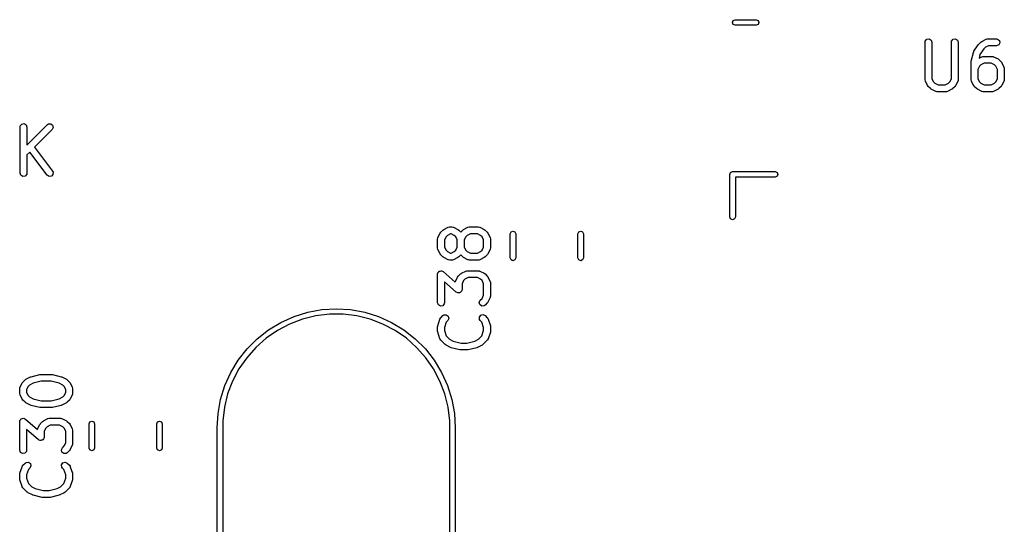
# Model space of a CAD drawing. Extents: x 44 to 148, y -85 to -25.
# Tile 7 of 58: x 74 to 96, y -72 to -61. Entities that reach past the tile are written whole.
import ezdxf

# ---------------------------------------------------------------- set-up
doc = ezdxf.new("R2010")
doc.units = 0
doc.layers.add('BLACK', color=7, linetype='CONTINUOUS')

msp = doc.modelspace()

# ---------------------------------------------------------------- linework, layer by layer
at = {"layer": 'BLACK', "linetype": 'CONTINUOUS'}
for p, q in [((89.882936, -61.124151), (89.90051, -61.081725)), ((89.90051, -61.166577), (89.882936, -61.124151)), ((89.90051, -61.081725), (89.942936, -61.064151)), ((89.942936, -61.064151), (90.397064, -61.064151)), ((90.397064, -61.064151), (90.43949, -61.081725)), ((90.43949, -61.081725), (90.457064, -61.124151)), ((90.457064, -61.124151), (90.43949, -61.166577)), ((89.942936, -61.184151), (89.90051, -61.166577)), ((90.397064, -61.184151), (89.942936, -61.184151)), ((90.43949, -61.166577), (90.397064, -61.184151)), ((94.063095, -61.554819), (94.067618, -61.529167)), ((94.063095, -62.364342), (94.063095, -61.554819)), ((94.067618, -61.529167), (94.100595, -61.489867)), ((94.100595, -61.489867), (94.151119, -61.480958)), ((94.151119, -61.480958), (94.195548, -61.50661)), ((94.195548, -61.50661), (94.213095, -61.554819)), ((94.213095, -61.554819), (94.213095, -62.346637)), ((94.634523, -61.554819), (94.639046, -61.529167)), ((94.634523, -62.346637), (94.634523, -61.554819)), ((94.639046, -61.529167), (94.672023, -61.489867)), ((94.672023, -61.489867), (94.722547, -61.480958)), ((94.722547, -61.480958), (94.766976, -61.50661)), ((94.766976, -61.50661), (94.784523, -61.554819)), ((94.784523, -61.554819), (94.784523, -62.364342)), ((95.227919, -61.597024), (95.275538, -61.549405)), ((95.275538, -61.549405), (95.293904, -61.536545)), ((95.293904, -61.536545), (95.29503, -61.535356)), ((95.29503, -61.535356), (95.390268, -61.487737)), ((95.390268, -61.487737), (95.415234, -61.480311)), ((95.415234, -61.480311), (95.419595, -61.481352)), ((95.419595, -61.481352), (95.423809, -61.479819)), ((95.423809, -61.479819), (95.614285, -61.479819)), ((95.614285, -61.479819), (95.639937, -61.484342)), ((95.639937, -61.484342), (95.679237, -61.517319)), ((95.679237, -61.517319), (95.688146, -61.567843)), ((95.065334, -61.9652), (95.112953, -61.774724)), ((95.112953, -61.774724), (95.123207, -61.751732)), ((95.123207, -61.751732), (95.12331, -61.751311)), ((95.12331, -61.751311), (95.218548, -61.608454)), ((95.218548, -61.608454), (95.226442, -61.600189)), ((95.226442, -61.600189), (95.227919, -61.597024)), ((95.339236, -61.697838), (95.255324, -61.823707)), ((95.372998, -61.664077), (95.339236, -61.697838)), ((95.441514, -61.629819), (95.372998, -61.664077)), ((95.614285, -61.629819), (95.441514, -61.629819)), ((95.662494, -61.612272), (95.614285, -61.629819)), ((95.688146, -61.567843), (95.662494, -61.612272)), ((95.063095, -61.98339), (95.065694, -61.968648)), ((95.063095, -62.364342), (95.063095, -61.98339)), ((95.065694, -61.968648), (95.065334, -61.9652)), ((95.255324, -61.823707), (95.2368, -61.897804)), ((95.2368, -61.897804), (95.29503, -61.868689)), ((95.29503, -61.868689), (95.319996, -61.861263)), ((95.319996, -61.861263), (95.324357, -61.862304)), ((95.324357, -61.862304), (95.328571, -61.860771)), ((95.328571, -61.860771), (95.519047, -61.860771)), ((95.519047, -61.860771), (95.544699, -61.865294)), ((95.544699, -61.865294), (95.548134, -61.868176)), ((95.548134, -61.868176), (95.552588, -61.868689)), ((95.552588, -61.868689), (95.647826, -61.916308)), ((95.647826, -61.916308), (95.665836, -61.929666)), ((95.665836, -61.929666), (95.667318, -61.930357)), ((95.667318, -61.930357), (95.714937, -61.977976)), ((95.714937, -61.977976), (95.727796, -61.996342)), ((95.247353, -62.075436), (95.213095, -62.143952)), ((95.213095, -62.143952), (95.213095, -62.346637)), ((95.27776, -62.045029), (95.247353, -62.075436)), ((95.346276, -62.010771), (95.27776, -62.045029)), ((95.501342, -62.010771), (95.346276, -62.010771)), ((95.569858, -62.045029), (95.501342, -62.010771)), ((95.600265, -62.075436), (95.569858, -62.045029)), ((95.634523, -62.143952), (95.600265, -62.075436)), ((95.634523, -62.346637), (95.634523, -62.143952)), ((95.727796, -61.996342), (95.728986, -61.997468)), ((95.728986, -61.997468), (95.776605, -62.092706)), ((95.776605, -62.092706), (95.784031, -62.117672)), ((95.784031, -62.117672), (95.782989, -62.122033)), ((95.782989, -62.122033), (95.784523, -62.126247)), ((95.784523, -62.126247), (95.784523, -62.364342)), ((94.064628, -62.368555), (94.063095, -62.364342)), ((94.063587, -62.372916), (94.064628, -62.368555)), ((94.071013, -62.397883), (94.063587, -62.372916)), ((94.118632, -62.493121), (94.071013, -62.397883)), ((94.213095, -62.346637), (94.247353, -62.415153)), ((94.247353, -62.415153), (94.27776, -62.445561)), ((94.569857, -62.445561), (94.600264, -62.415153)), ((94.600264, -62.415153), (94.634523, -62.346637)), ((94.776605, -62.397883), (94.728986, -62.493121)), ((94.777117, -62.393429), (94.776605, -62.397883)), ((94.78, -62.389994), (94.777117, -62.393429)), ((94.784523, -62.364342), (94.78, -62.389994)), ((95.064628, -62.368555), (95.063095, -62.364342)), ((95.063587, -62.372916), (95.064628, -62.368555)), ((95.071013, -62.397883), (95.063587, -62.372916)), ((95.118632, -62.493121), (95.071013, -62.397883)), ((95.213095, -62.346637), (95.247353, -62.415153)), ((95.247353, -62.415153), (95.27776, -62.445561)), ((95.569857, -62.445561), (95.600264, -62.415153)), ((95.600264, -62.415153), (95.634523, -62.346637)), ((95.776605, -62.397883), (95.728986, -62.493121)), ((95.777117, -62.393429), (95.776605, -62.397883)), ((95.78, -62.389994), (95.777117, -62.393429)), ((95.784523, -62.364342), (95.78, -62.389994)), ((94.11982, -62.494246), (94.118632, -62.493121)), ((94.13268, -62.512612), (94.11982, -62.494246)), ((94.180299, -62.560232), (94.13268, -62.512612)), ((94.18178, -62.560922), (94.180299, -62.560232)), ((94.199792, -62.574282), (94.18178, -62.560922)), ((94.29503, -62.621901), (94.199792, -62.574282)), ((94.27776, -62.445561), (94.346276, -62.479819)), ((94.299483, -62.622413), (94.29503, -62.621901)), ((94.302919, -62.625296), (94.299483, -62.622413)), ((94.328571, -62.629819), (94.302919, -62.625296)), ((94.519047, -62.629819), (94.328571, -62.629819)), ((94.346276, -62.479819), (94.501342, -62.479819)), ((94.501342, -62.479819), (94.569857, -62.445561)), ((94.52326, -62.628285), (94.519047, -62.629819)), ((94.527621, -62.629327), (94.52326, -62.628285)), ((94.552588, -62.621901), (94.527621, -62.629327)), ((94.647826, -62.574282), (94.552588, -62.621901)), ((94.64895, -62.573094), (94.647826, -62.574282)), ((94.667319, -62.560232), (94.64895, -62.573094)), ((94.714937, -62.512613), (94.667319, -62.560232)), ((94.715627, -62.511131), (94.714937, -62.512613)), ((94.728986, -62.493121), (94.715627, -62.511131)), ((95.11982, -62.494246), (95.118632, -62.493121)), ((95.13268, -62.512612), (95.11982, -62.494246)), ((95.180299, -62.560232), (95.13268, -62.512612)), ((95.18178, -62.560922), (95.180299, -62.560232)), ((95.199792, -62.574282), (95.18178, -62.560922)), ((95.29503, -62.621901), (95.199792, -62.574282)), ((95.27776, -62.445561), (95.346276, -62.479819)), ((95.299483, -62.622413), (95.29503, -62.621901)), ((95.302919, -62.625296), (95.299483, -62.622413)), ((95.328571, -62.629819), (95.302919, -62.625296)), ((95.519047, -62.629819), (95.328571, -62.629819)), ((95.346276, -62.479819), (95.501342, -62.479819)), ((95.501342, -62.479819), (95.569857, -62.445561)), ((95.52326, -62.628285), (95.519047, -62.629819)), ((95.527621, -62.629327), (95.52326, -62.628285)), ((95.552588, -62.621901), (95.527621, -62.629327)), ((95.647826, -62.574282), (95.552588, -62.621901)), ((95.64895, -62.573094), (95.647826, -62.574282)), ((95.667319, -62.560232), (95.64895, -62.573094)), ((95.714937, -62.512613), (95.667319, -62.560232)), ((95.715627, -62.511131), (95.714937, -62.512613)), ((95.728986, -62.493121), (95.715627, -62.511131)), ((74.415295, -63.395819), (74.419818, -63.370167)), ((74.415295, -64.395819), (74.415295, -63.395819)), ((74.419818, -63.370167), (74.452795, -63.330867)), ((74.452795, -63.330867), (74.503319, -63.321958)), ((74.503319, -63.321958), (74.547748, -63.34761)), ((74.547748, -63.34761), (74.565295, -63.395819)), ((74.565295, -63.786181), (75.00869, -63.342786)), ((74.565295, -63.395819), (74.565295, -63.786181)), ((75.114756, -63.448852), (74.73218, -63.831427)), ((75.00869, -63.342786), (75.030027, -63.327846)), ((75.030027, -63.327846), (75.081134, -63.323375)), ((75.081134, -63.323375), (75.12316, -63.352801)), ((75.136437, -63.402356), (75.114756, -63.448852)), ((75.12316, -63.352801), (75.136437, -63.402356)), ((74.73218, -63.831427), (75.121723, -64.350819)), ((74.625037, -63.93857), (74.565295, -63.998313)), ((74.565295, -63.998313), (74.565295, -64.395819)), ((75.001723, -64.440819), (74.625037, -63.93857)), ((74.432842, -64.444028), (74.415295, -64.395819)), ((74.477271, -64.46968), (74.432842, -64.444028)), ((74.527795, -64.460771), (74.477271, -64.46968)), ((74.560772, -64.421471), (74.527795, -64.460771)), ((74.565295, -64.395819), (74.560772, -64.421471)), ((75.044686, -64.468858), (75.001723, -64.440819)), ((75.09562, -64.462722), (75.044686, -64.468858)), ((75.130694, -64.425281), (75.09562, -64.462722)), ((75.121723, -64.350819), (75.133496, -64.374055)), ((75.133496, -64.374055), (75.130694, -64.425281)), ((89.826, -64.423151), (89.843574, -64.380725)), ((89.826, -65.348151), (89.826, -64.423151)), ((89.843574, -64.380725), (89.886, -64.363151)), ((89.886, -64.363151), (90.811, -64.363151)), ((90.811, -64.483151), (89.946, -64.483151)), ((89.946, -64.483151), (89.946, -65.348151)), ((90.811, -64.363151), (90.853426, -64.380725)), ((90.853426, -64.465577), (90.811, -64.483151)), ((90.853426, -64.380725), (90.871, -64.423151)), ((90.871, -64.423151), (90.853426, -64.465577)), ((89.843574, -65.390577), (89.826, -65.348151)), ((89.886, -65.408151), (89.843574, -65.390577)), ((89.928426, -65.390577), (89.886, -65.408151)), ((89.946, -65.348151), (89.928426, -65.390577)), ((83.597024, -65.632681), (83.61539, -65.619821)), ((83.61539, -65.619821), (83.616516, -65.618632)), ((83.616516, -65.618632), (83.711754, -65.571013)), ((83.711754, -65.571013), (83.73672, -65.563587)), ((83.73672, -65.563587), (83.741081, -65.564628)), ((83.741081, -65.564628), (83.745295, -65.563095)), ((83.745295, -65.563095), (83.792914, -65.563095)), ((83.792914, -65.563095), (83.818566, -65.567618)), ((83.818566, -65.567618), (83.822001, -65.5705)), ((83.822001, -65.5705), (83.826455, -65.571013)), ((83.826455, -65.571013), (83.921693, -65.618632)), ((83.921693, -65.618632), (83.939703, -65.63199)), ((84.025595, -65.632681), (84.043961, -65.619821)), ((84.043961, -65.619821), (84.045087, -65.618632)), ((84.045087, -65.618632), (84.140325, -65.571013)), ((84.140325, -65.571013), (84.165291, -65.563587)), ((84.165291, -65.563587), (84.169652, -65.564628)), ((84.169652, -65.564628), (84.173866, -65.563095)), ((84.173866, -65.563095), (84.364342, -65.563095)), ((84.364342, -65.563095), (84.389994, -65.567618)), ((84.389994, -65.567618), (84.393429, -65.5705)), ((84.393429, -65.5705), (84.397883, -65.571013)), ((84.397883, -65.571013), (84.493121, -65.618632)), ((84.493121, -65.618632), (84.511129, -65.631988)), ((83.479819, -65.828571), (83.484342, -65.802919)), ((83.479819, -66.019047), (83.479819, -65.828571)), ((83.484342, -65.802919), (83.487224, -65.799483)), ((83.487224, -65.799483), (83.487737, -65.79503)), ((83.487737, -65.79503), (83.535356, -65.699792)), ((83.535356, -65.699792), (83.548714, -65.681781)), ((83.548714, -65.681781), (83.549405, -65.6803)), ((83.549405, -65.6803), (83.597024, -65.632681)), ((83.664077, -65.77776), (83.629819, -65.846276)), ((83.694484, -65.747353), (83.664077, -65.77776)), ((83.763, -65.713095), (83.694484, -65.747353)), ((83.775209, -65.713095), (83.763, -65.713095)), ((83.843725, -65.747353), (83.775209, -65.713095)), ((83.874132, -65.77776), (83.843725, -65.747353)), ((83.90839, -65.846276), (83.874132, -65.77776)), ((83.939703, -65.63199), (83.941185, -65.632681)), ((83.941185, -65.632681), (83.98339, -65.674886)), ((83.98339, -65.674886), (84.025595, -65.632681)), ((84.092648, -65.77776), (84.05839, -65.846276)), ((84.123055, -65.747353), (84.092648, -65.77776)), ((84.191571, -65.713095), (84.123055, -65.747353)), ((84.346637, -65.713095), (84.191571, -65.713095)), ((84.415153, -65.747353), (84.346637, -65.713095)), ((84.445561, -65.77776), (84.415153, -65.747353)), ((84.479819, -65.846276), (84.445561, -65.77776)), ((84.511129, -65.631988), (84.512612, -65.63268)), ((84.512612, -65.63268), (84.560232, -65.680299)), ((84.560232, -65.680299), (84.573094, -65.698667)), ((84.573094, -65.698667), (84.574282, -65.699792)), ((84.574282, -65.699792), (84.621901, -65.79503)), ((84.621901, -65.79503), (84.629327, -65.819996)), ((84.629327, -65.819996), (84.628285, -65.824357)), ((84.628285, -65.824357), (84.629819, -65.828571)), ((84.629819, -65.828571), (84.629819, -66.019047)), ((85.057, -65.715899), (85.074574, -65.673473)), ((85.057, -66.238403), (85.057, -65.715899)), ((85.074574, -65.673473), (85.117, -65.655899)), ((85.117, -65.655899), (85.159426, -65.673473)), ((85.159426, -65.673473), (85.177, -65.715899)), ((85.177, -65.715899), (85.177, -66.238403)), ((86.527, -65.715899), (86.544574, -65.673473)), ((86.527, -66.238403), (86.527, -65.715899)), ((86.544574, -65.673473), (86.587, -65.655899)), ((86.587, -65.655899), (86.629426, -65.673473)), ((86.629426, -65.673473), (86.647, -65.715899)), ((86.647, -65.715899), (86.647, -66.238403)), ((83.481352, -66.02326), (83.479819, -66.019047)), ((83.480311, -66.027621), (83.481352, -66.02326)), ((83.487737, -66.052588), (83.480311, -66.027621)), ((83.535356, -66.147826), (83.487737, -66.052588)), ((83.629819, -65.846276), (83.629819, -66.001342)), ((83.629819, -66.001342), (83.664077, -66.069858)), ((83.874132, -66.069858), (83.90839, -66.001342)), ((83.90839, -66.001342), (83.90839, -65.846276)), ((84.05839, -65.846276), (84.05839, -66.001342)), ((84.05839, -66.001342), (84.092648, -66.069858)), ((84.445561, -66.069857), (84.479819, -66.001342)), ((84.479819, -66.001342), (84.479819, -65.846276)), ((84.621901, -66.052588), (84.574282, -66.147826)), ((84.622413, -66.048134), (84.621901, -66.052588)), ((84.625296, -66.044699), (84.622413, -66.048134)), ((84.629819, -66.019047), (84.625296, -66.044699)), ((83.536545, -66.148951), (83.535356, -66.147826)), ((83.549405, -66.167318), (83.536545, -66.148951)), ((83.597024, -66.214937), (83.549405, -66.167318)), ((83.598505, -66.215628), (83.597024, -66.214937)), ((83.616516, -66.228986), (83.598505, -66.215628)), ((83.711754, -66.276605), (83.616516, -66.228986)), ((83.664077, -66.069858), (83.694484, -66.100265)), ((83.694484, -66.100265), (83.763, -66.134523)), ((83.763, -66.134523), (83.775209, -66.134523)), ((83.775209, -66.134523), (83.843725, -66.100265)), ((83.921693, -66.228986), (83.826455, -66.276605)), ((83.843725, -66.100265), (83.874132, -66.069858)), ((83.922818, -66.227796), (83.921693, -66.228986)), ((83.941185, -66.214937), (83.922818, -66.227796)), ((83.98339, -66.172732), (83.941185, -66.214937)), ((84.025595, -66.214937), (83.98339, -66.172732)), ((84.027076, -66.215628), (84.025595, -66.214937)), ((84.045087, -66.228986), (84.027076, -66.215628)), ((84.140325, -66.276605), (84.045087, -66.228986)), ((84.092648, -66.069858), (84.123055, -66.100265)), ((84.123055, -66.100265), (84.191571, -66.134523)), ((84.191571, -66.134523), (84.346637, -66.134523)), ((84.346637, -66.134523), (84.415153, -66.100264)), ((84.493121, -66.228986), (84.397883, -66.276605)), ((84.415153, -66.100264), (84.445561, -66.069857)), ((84.494246, -66.227797), (84.493121, -66.228986)), ((84.512612, -66.214938), (84.494246, -66.227797)), ((84.560232, -66.167319), (84.512612, -66.214938)), ((84.560922, -66.165837), (84.560232, -66.167319)), ((84.574282, -66.147826), (84.560922, -66.165837)), ((85.074574, -66.280829), (85.057, -66.238403)), ((85.177, -66.238403), (85.159426, -66.280829)), ((86.544574, -66.280829), (86.527, -66.238403)), ((86.647, -66.238403), (86.629426, -66.280829)), ((83.716207, -66.277117), (83.711754, -66.276605)), ((83.719643, -66.28), (83.716207, -66.277117)), ((83.745295, -66.284523), (83.719643, -66.28)), ((83.792914, -66.284523), (83.745295, -66.284523)), ((83.797127, -66.282989), (83.792914, -66.284523)), ((83.801488, -66.284031), (83.797127, -66.282989)), ((83.826455, -66.276605), (83.801488, -66.284031)), ((84.144778, -66.277117), (84.140325, -66.276605)), ((84.148214, -66.28), (84.144778, -66.277117)), ((84.173866, -66.284523), (84.148214, -66.28)), ((84.364342, -66.284523), (84.173866, -66.284523)), ((84.368555, -66.282989), (84.364342, -66.284523)), ((84.372916, -66.284031), (84.368555, -66.282989)), ((84.397883, -66.276605), (84.372916, -66.284031)), ((85.117, -66.298403), (85.074574, -66.280829)), ((85.159426, -66.280829), (85.117, -66.298403)), ((86.587, -66.298403), (86.544574, -66.280829)), ((86.629426, -66.280829), (86.587, -66.298403)), ((83.479819, -66.590476), (83.481777, -66.579367)), ((83.479819, -67.209523), (83.479819, -66.590476)), ((83.481244, -66.575926), (83.482853, -66.573267)), ((83.481777, -66.579367), (83.481244, -66.575926)), ((83.482853, -66.573267), (83.484342, -66.564824)), ((83.484342, -66.564824), (83.497338, -66.549335)), ((83.497338, -66.549335), (83.507809, -66.532037)), ((83.507809, -66.532037), (83.513473, -66.530107)), ((83.513473, -66.530107), (83.517319, -66.525524)), ((83.517319, -66.525524), (83.537231, -66.522012)), ((83.537231, -66.522012), (83.556371, -66.515492)), ((83.556371, -66.515492), (83.561949, -66.517654)), ((83.561949, -66.517654), (83.567843, -66.516615)), ((83.567843, -66.516615), (83.585355, -66.526726)), ((83.585355, -66.526726), (83.604207, -66.534033)), ((83.604207, -66.534033), (83.864196, -66.761523)), ((83.868689, -66.747411), (83.916308, -66.652173)), ((83.916308, -66.652173), (83.929666, -66.634162)), ((83.929666, -66.634162), (83.930357, -66.632681)), ((83.930357, -66.632681), (83.977976, -66.585062)), ((83.977976, -66.585062), (83.996342, -66.572202)), ((83.996342, -66.572202), (83.997468, -66.571013)), ((83.997468, -66.571013), (84.092706, -66.523394)), ((84.143952, -66.665476), (84.075436, -66.699734)), ((84.092706, -66.523394), (84.117672, -66.515968)), ((84.117672, -66.515968), (84.122033, -66.517009)), ((84.122033, -66.517009), (84.126247, -66.515476)), ((84.126247, -66.515476), (84.364342, -66.515476)), ((84.346637, -66.665476), (84.143952, -66.665476)), ((84.415153, -66.699734), (84.346637, -66.665476)), ((84.364342, -66.515476), (84.389994, -66.519999)), ((84.389994, -66.519999), (84.393429, -66.522881)), ((84.393429, -66.522881), (84.397883, -66.523394)), ((84.397883, -66.523394), (84.493121, -66.571013)), ((84.493121, -66.571013), (84.511129, -66.584369)), ((84.511129, -66.584369), (84.512612, -66.585061)), ((84.512612, -66.585061), (84.560232, -66.63268)), ((84.560232, -66.63268), (84.573094, -66.651048)), ((84.573094, -66.651048), (84.574282, -66.652173)), ((84.574282, -66.652173), (84.621901, -66.747411)), ((83.886383, -66.980252), (83.629819, -66.755758)), ((83.629819, -66.755758), (83.629819, -67.209523)), ((83.864196, -66.761523), (83.865294, -66.7553)), ((83.865294, -66.7553), (83.868176, -66.751864)), ((83.868176, -66.751864), (83.868689, -66.747411)), ((84.045029, -66.730141), (84.010771, -66.798657)), ((84.010771, -66.798657), (84.010771, -66.923809)), ((84.075436, -66.699734), (84.045029, -66.730141)), ((84.445561, -66.730141), (84.415153, -66.699734)), ((84.479819, -66.798657), (84.445561, -66.730141)), ((84.479819, -67.048961), (84.479819, -66.798657)), ((84.621901, -66.747411), (84.629327, -66.772377)), ((84.629327, -66.772377), (84.628285, -66.776738)), ((84.628285, -66.776738), (84.629819, -66.780952)), ((84.629819, -66.780952), (84.629819, -67.066666)), ((83.905234, -66.987558), (83.886383, -66.980252)), ((83.922747, -66.99767), (83.905234, -66.987558)), ((83.92864, -66.99663), (83.922747, -66.99767)), ((83.934219, -66.998793), (83.92864, -66.99663)), ((83.953358, -66.992272), (83.934219, -66.998793)), ((83.973271, -66.988761), (83.953358, -66.992272)), ((83.977116, -66.984177), (83.973271, -66.988761)), ((83.982781, -66.982248), (83.977116, -66.984177)), ((83.993251, -66.964949), (83.982781, -66.982248)), ((84.006248, -66.949461), (83.993251, -66.964949)), ((84.007736, -66.941017), (84.006248, -66.949461)), ((84.009346, -66.938359), (84.007736, -66.941017)), ((84.010771, -66.923809), (84.008812, -66.934917)), ((84.008812, -66.934917), (84.009346, -66.938359)), ((84.406548, -67.156489), (84.445561, -67.117476)), ((84.445561, -67.117476), (84.479819, -67.048961)), ((84.621901, -67.100207), (84.574282, -67.195445)), ((84.622413, -67.095753), (84.621901, -67.100207)), ((84.625296, -67.092318), (84.622413, -67.095753)), ((84.629819, -67.066666), (84.625296, -67.092318)), ((83.497366, -67.257732), (83.479819, -67.209523)), ((83.541795, -67.283384), (83.497366, -67.257732)), ((83.592319, -67.274475), (83.541795, -67.283384)), ((83.625296, -67.235175), (83.592319, -67.274475)), ((83.629819, -67.209523), (83.625296, -67.235175)), ((84.384866, -67.202986), (84.406548, -67.156489)), ((84.398143, -67.252541), (84.384866, -67.202986)), ((84.440168, -67.281967), (84.398143, -67.252541)), ((84.491275, -67.277497), (84.440168, -67.281967)), ((84.512612, -67.262557), (84.491275, -67.277497)), ((84.560232, -67.214938), (84.512612, -67.262557)), ((84.560922, -67.213456), (84.560232, -67.214938)), ((84.574282, -67.195445), (84.560922, -67.213456)), ((80.078691, -67.638096), (80.363346, -67.509983)), ((80.363346, -67.509983), (80.661369, -67.417115)), ((80.834859, -67.497946), (80.545315, -67.569312)), ((80.661369, -67.417115), (80.968413, -67.360848)), ((81.130895, -67.462), (80.834859, -67.497946)), ((80.968413, -67.360848), (81.28, -67.342)), ((81.429105, -67.462), (81.130895, -67.462)), ((81.28, -67.342), (81.591587, -67.360848)), ((81.725141, -67.497946), (81.429105, -67.462)), ((81.591587, -67.360848), (81.898631, -67.417115)), ((82.014685, -67.569312), (81.725141, -67.497946)), ((81.898631, -67.417115), (82.196654, -67.509983)), ((82.196654, -67.509983), (82.481309, -67.638096)), ((83.531287, -67.566759), (83.543689, -67.543854)), ((83.543689, -67.543854), (83.54751, -67.541506)), ((83.54751, -67.541506), (83.549405, -67.537443)), ((83.549405, -67.537443), (83.597024, -67.489824)), ((83.597024, -67.489824), (83.618361, -67.474884)), ((83.618361, -67.474884), (83.669468, -67.470413)), ((83.669468, -67.470413), (83.711494, -67.499839)), ((83.724771, -67.549394), (83.70309, -67.59589)), ((83.711494, -67.499839), (83.724771, -67.549394)), ((84.387135, -67.523446), (84.416561, -67.48142)), ((84.391607, -67.574554), (84.387135, -67.523446)), ((84.416561, -67.48142), (84.466116, -67.468143)), ((84.466116, -67.468143), (84.512612, -67.489823)), ((84.512612, -67.489823), (84.560232, -67.537442)), ((84.560232, -67.537442), (84.575173, -67.558779)), ((79.811553, -67.799587), (80.078691, -67.638096)), ((80.266484, -67.675059), (80.002432, -67.813644)), ((80.545315, -67.569312), (80.266484, -67.675059)), ((82.293516, -67.675059), (82.014685, -67.569312)), ((82.557568, -67.813644), (82.293516, -67.675059)), ((82.481309, -67.638096), (82.748447, -67.799587)), ((83.479819, -67.733333), (83.483712, -67.71125)), ((83.479819, -67.828571), (83.479819, -67.733333)), ((83.483668, -67.709616), (83.531287, -67.566759)), ((83.483712, -67.71125), (83.483668, -67.709616)), ((83.66799, -67.630989), (83.629819, -67.745503)), ((83.629819, -67.745503), (83.629819, -67.8164)), ((83.70309, -67.59589), (83.66799, -67.630989)), ((84.406548, -67.595891), (84.391607, -67.574554)), ((84.441648, -67.63099), (84.406548, -67.595891)), ((84.479819, -67.745503), (84.441648, -67.63099)), ((84.479819, -67.816401), (84.479819, -67.745503)), ((84.575173, -67.558779), (84.575563, -67.563247)), ((84.575563, -67.563247), (84.578351, -67.566759)), ((84.578351, -67.566759), (84.62597, -67.709615)), ((84.62597, -67.709615), (84.629259, -67.731795)), ((84.629259, -67.731795), (84.629819, -67.733333)), ((84.629819, -67.733333), (84.629819, -67.828571)), ((79.565828, -67.9921), (79.811553, -67.799587)), ((80.002432, -67.813644), (79.75701, -67.983046)), ((82.80299, -67.983046), (82.557568, -67.813644)), ((82.748447, -67.799587), (82.994172, -67.9921)), ((83.480379, -67.830109), (83.479819, -67.828571)), ((83.483668, -67.852288), (83.480379, -67.830109)), ((83.531287, -67.995145), (83.483668, -67.852288)), ((83.629819, -67.8164), (83.66799, -67.930914)), ((83.66799, -67.930914), (83.742103, -68.005027)), ((84.367534, -68.005026), (84.441648, -67.930913)), ((84.441648, -67.930913), (84.479819, -67.816401)), ((84.62597, -67.852289), (84.578351, -67.995145)), ((84.629819, -67.828571), (84.625925, -67.850653)), ((84.625925, -67.850653), (84.62597, -67.852289)), ((79.533796, -68.180796), (79.336046, -68.40401)), ((79.3451, -68.212828), (79.565828, -67.9921)), ((79.75701, -67.983046), (79.533796, -68.180796)), ((83.026204, -68.180796), (82.80299, -67.983046)), ((82.994172, -67.9921), (83.2149, -68.212828)), ((83.223954, -68.40401), (83.026204, -68.180796)), ((83.534074, -67.998657), (83.531287, -67.995145)), ((83.534465, -68.003124), (83.534074, -67.998657)), ((83.549405, -68.024461), (83.534465, -68.003124)), ((83.644643, -68.119699), (83.549405, -68.024461)), ((83.646124, -68.120389), (83.644643, -68.119699)), ((83.664135, -68.133748), (83.646124, -68.120389)), ((83.759373, -68.181367), (83.664135, -68.133748)), ((83.742103, -68.005027), (83.81909, -68.04352)), ((83.762901, -68.181773), (83.759373, -68.181367)), ((83.774724, -68.187046), (83.762901, -68.181773)), ((83.9652, -68.234665), (83.774724, -68.187046)), ((83.81909, -68.04352), (83.992624, -68.086904)), ((83.992624, -68.086904), (84.117013, -68.086904)), ((84.117013, -68.086904), (84.290547, -68.04352)), ((84.334913, -68.187046), (84.144437, -68.234665)), ((84.290547, -68.04352), (84.367534, -68.005026)), ((84.337857, -68.185057), (84.334913, -68.187046)), ((84.350264, -68.181367), (84.337857, -68.185057)), ((84.445502, -68.133748), (84.350264, -68.181367)), ((84.446625, -68.132561), (84.445502, -68.133748)), ((84.464994, -68.119699), (84.446625, -68.132561)), ((84.560233, -68.024461), (84.464994, -68.119699)), ((84.562128, -68.020396), (84.560233, -68.024461)), ((84.565948, -68.01805), (84.562128, -68.020396)), ((84.578351, -67.995145), (84.565948, -68.01805)), ((79.152587, -68.458553), (79.3451, -68.212828)), ((79.336046, -68.40401), (79.166644, -68.649432)), ((83.2149, -68.212828), (83.407413, -68.458553)), ((83.393356, -68.649432), (83.223954, -68.40401)), ((83.968648, -68.234304), (83.9652, -68.234665)), ((83.98339, -68.236904), (83.968648, -68.234304)), ((84.126247, -68.236904), (83.98339, -68.236904)), ((84.129504, -68.235718), (84.126247, -68.236904)), ((84.144437, -68.234665), (84.129504, -68.235718)), ((78.991096, -68.725691), (79.152587, -68.458553)), ((83.407413, -68.458553), (83.568904, -68.725691)), ((74.544516, -68.870251), (74.639754, -68.822632)), ((74.639754, -68.822632), (74.65216, -68.818941)), ((74.65216, -68.818941), (74.655105, -68.816953)), ((74.655105, -68.816953), (74.845581, -68.769334)), ((74.845581, -68.769334), (74.860513, -68.76828)), ((74.860513, -68.76828), (74.863771, -68.767095)), ((74.863771, -68.767095), (75.101866, -68.767095)), ((75.101866, -68.767095), (75.116607, -68.769694)), ((75.116607, -68.769694), (75.120056, -68.769334)), ((75.120056, -68.769334), (75.310532, -68.816953)), ((75.310532, -68.816953), (75.322354, -68.822225)), ((75.322354, -68.822225), (75.325883, -68.822632)), ((75.325883, -68.822632), (75.421121, -68.870251)), ((78.862983, -69.010346), (78.991096, -68.725691)), ((79.166644, -68.649432), (79.028059, -68.913484)), ((83.531941, -68.913484), (83.393356, -68.649432)), ((83.568904, -68.725691), (83.697017, -69.010346)), ((74.415224, -69.051102), (74.415737, -69.046649)), ((74.415737, -69.046649), (74.463356, -68.951411)), ((74.463356, -68.951411), (74.476714, -68.9334)), ((74.476714, -68.9334), (74.477405, -68.931919)), ((74.477405, -68.931919), (74.525024, -68.8843)), ((74.525024, -68.8843), (74.54339, -68.87144)), ((74.54339, -68.87144), (74.544516, -68.870251)), ((74.592077, -69.029379), (74.557819, -69.097895)), ((74.622484, -68.998972), (74.592077, -69.029379)), ((74.699471, -68.960478), (74.622484, -68.998972)), ((74.873005, -68.917095), (74.699471, -68.960478)), ((75.092632, -68.917095), (74.873005, -68.917095)), ((75.266166, -68.960478), (75.092632, -68.917095)), ((75.343153, -68.998972), (75.266166, -68.960478)), ((75.373561, -69.029379), (75.343153, -68.998972)), ((75.407819, -69.097895), (75.373561, -69.029379)), ((75.421121, -68.870251), (75.439129, -68.883607)), ((75.439129, -68.883607), (75.440612, -68.884299)), ((75.440612, -68.884299), (75.488232, -68.931918)), ((75.488232, -68.931918), (75.501094, -68.950286)), ((75.501094, -68.950286), (75.502282, -68.951411)), ((75.502282, -68.951411), (75.549901, -69.046649)), ((75.549901, -69.046649), (75.557327, -69.071615)), ((78.770115, -69.308369), (78.862983, -69.010346)), ((79.028059, -68.913484), (78.922312, -69.192315)), ((83.637688, -69.192315), (83.531941, -68.913484)), ((83.697017, -69.010346), (83.789885, -69.308369)), ((74.407819, -69.08019), (74.412342, -69.054538)), ((74.407819, -69.175428), (74.407819, -69.08019)), ((74.409352, -69.179641), (74.407819, -69.175428)), ((74.408311, -69.184002), (74.409352, -69.179641)), ((74.415737, -69.208969), (74.408311, -69.184002)), ((74.412342, -69.054538), (74.415224, -69.051102)), ((74.463356, -69.304207), (74.415737, -69.208969)), ((74.557819, -69.097895), (74.557819, -69.157723)), ((74.557819, -69.157723), (74.592077, -69.226239)), ((74.592077, -69.226239), (74.622484, -69.256646)), ((74.622484, -69.256646), (74.699471, -69.295139)), ((75.266166, -69.295139), (75.343153, -69.256645)), ((75.343153, -69.256645), (75.373561, -69.226238)), ((75.373561, -69.226238), (75.407819, -69.157723)), ((75.407819, -69.157723), (75.407819, -69.097895)), ((75.549901, -69.208969), (75.502282, -69.304207)), ((75.550413, -69.204515), (75.549901, -69.208969)), ((75.553296, -69.20108), (75.550413, -69.204515)), ((75.557819, -69.175428), (75.553296, -69.20108)), ((75.557327, -69.071615), (75.556285, -69.075976)), ((75.556285, -69.075976), (75.557819, -69.08019)), ((75.557819, -69.08019), (75.557819, -69.175428)), ((78.922312, -69.192315), (78.850946, -69.481859)), ((83.709054, -69.481859), (83.637688, -69.192315)), ((74.464545, -69.305332), (74.463356, -69.304207)), ((74.477405, -69.323699), (74.464545, -69.305332)), ((74.525024, -69.371318), (74.477405, -69.323699)), ((74.526505, -69.372009), (74.525024, -69.371318)), ((74.544516, -69.385367), (74.526505, -69.372009)), ((74.639754, -69.432986), (74.544516, -69.385367)), ((74.643282, -69.433392), (74.639754, -69.432986)), ((74.655105, -69.438665), (74.643282, -69.433392)), ((74.845581, -69.486284), (74.655105, -69.438665)), ((74.699471, -69.295139), (74.873005, -69.338523)), ((74.873005, -69.338523), (75.092632, -69.338523)), ((75.092632, -69.338523), (75.266166, -69.295139)), ((75.310532, -69.438665), (75.120056, -69.486284)), ((75.313476, -69.436676), (75.310532, -69.438665)), ((75.325883, -69.432986), (75.313476, -69.436676)), ((75.421121, -69.385367), (75.325883, -69.432986)), ((75.422246, -69.384178), (75.421121, -69.385367)), ((75.440612, -69.371319), (75.422246, -69.384178)), ((75.488232, -69.3237), (75.440612, -69.371319)), ((75.488922, -69.322218), (75.488232, -69.3237)), ((75.502282, -69.304207), (75.488922, -69.322218)), ((78.713848, -69.615413), (78.770115, -69.308369)), ((83.789885, -69.308369), (83.846152, -69.615413)), ((74.849029, -69.485923), (74.845581, -69.486284)), ((74.863771, -69.488523), (74.849029, -69.485923)), ((75.101866, -69.488523), (74.863771, -69.488523)), ((75.105123, -69.487337), (75.101866, -69.488523)), ((75.120056, -69.486284), (75.105123, -69.487337)), ((78.695, -69.927), (78.713848, -69.615413)), ((78.850946, -69.481859), (78.815, -69.777895)), ((83.745, -69.777895), (83.709054, -69.481859)), ((83.846152, -69.615413), (83.865, -69.927)), ((74.407819, -69.794476), (74.409777, -69.783367)), ((74.407819, -70.413523), (74.407819, -69.794476)), ((74.409244, -69.779926), (74.410853, -69.777267)), ((74.409777, -69.783367), (74.409244, -69.779926)), ((74.410853, -69.777267), (74.412342, -69.768824)), ((74.412342, -69.768824), (74.425338, -69.753335)), ((74.425338, -69.753335), (74.435809, -69.736037)), ((74.435809, -69.736037), (74.441473, -69.734107)), ((74.441473, -69.734107), (74.445319, -69.729524)), ((74.445319, -69.729524), (74.465231, -69.726012)), ((74.465231, -69.726012), (74.484371, -69.719492)), ((74.484371, -69.719492), (74.489949, -69.721654)), ((74.489949, -69.721654), (74.495843, -69.720615)), ((74.495843, -69.720615), (74.513355, -69.730726)), ((74.513355, -69.730726), (74.532207, -69.738033)), ((74.532207, -69.738033), (74.792196, -69.965523)), ((74.796689, -69.951411), (74.844308, -69.856173)), ((74.844308, -69.856173), (74.857666, -69.838162)), ((74.857666, -69.838162), (74.858357, -69.836681)), ((74.858357, -69.836681), (74.905976, -69.789062)), ((74.905976, -69.789062), (74.924342, -69.776202)), ((74.924342, -69.776202), (74.925468, -69.775013)), ((74.925468, -69.775013), (75.020706, -69.727394)), ((75.071952, -69.869476), (75.003436, -69.903734)), ((75.020706, -69.727394), (75.045672, -69.719968)), ((75.045672, -69.719968), (75.050033, -69.721009)), ((75.050033, -69.721009), (75.054247, -69.719476)), ((75.054247, -69.719476), (75.292342, -69.719476)), ((75.274637, -69.869476), (75.071952, -69.869476)), ((75.343153, -69.903734), (75.274637, -69.869476)), ((75.292342, -69.719476), (75.317994, -69.723999)), ((75.317994, -69.723999), (75.321429, -69.726881)), ((75.321429, -69.726881), (75.325883, -69.727394)), ((75.325883, -69.727394), (75.421121, -69.775013)), ((75.421121, -69.775013), (75.439129, -69.788369)), ((75.439129, -69.788369), (75.440612, -69.789061)), ((75.440612, -69.789061), (75.488232, -69.83668)), ((75.488232, -69.83668), (75.501094, -69.855048)), ((75.501094, -69.855048), (75.502282, -69.856173)), ((75.502282, -69.856173), (75.549901, -69.951411)), ((75.913, -69.842748), (75.930574, -69.800322)), ((75.913, -70.365252), (75.913, -69.842748)), ((75.930574, -69.800322), (75.973, -69.782748)), ((75.973, -69.782748), (76.015426, -69.800322)), ((76.015426, -69.800322), (76.033, -69.842748)), ((76.033, -69.842748), (76.033, -70.365252)), ((77.383, -69.842748), (77.400574, -69.800322)), ((77.383, -70.365252), (77.383, -69.842748)), ((77.400574, -69.800322), (77.443, -69.782748)), ((77.443, -69.782748), (77.485426, -69.800322)), ((77.485426, -69.800322), (77.503, -69.842748)), ((77.503, -69.842748), (77.503, -70.365252)), ((78.815, -69.777895), (78.815, -69.927)), ((83.745, -69.927), (83.745, -69.777895)), ((74.814383, -70.184252), (74.557819, -69.959758)), ((74.557819, -69.959758), (74.557819, -70.413523)), ((74.792196, -69.965523), (74.793294, -69.9593)), ((74.793294, -69.9593), (74.796176, -69.955864)), ((74.796176, -69.955864), (74.796689, -69.951411)), ((74.973029, -69.934141), (74.938771, -70.002657)), ((74.938771, -70.002657), (74.938771, -70.127809)), ((75.003436, -69.903734), (74.973029, -69.934141)), ((75.373561, -69.934141), (75.343153, -69.903734)), ((75.407819, -70.002657), (75.373561, -69.934141)), ((75.407819, -70.252961), (75.407819, -70.002657)), ((75.549901, -69.951411), (75.557327, -69.976377)), ((75.557327, -69.976377), (75.556285, -69.980738)), ((75.556285, -69.980738), (75.557819, -69.984952)), ((75.557819, -69.984952), (75.557819, -70.270666)), ((78.695, -76.177), (78.695, -69.927)), ((78.815, -69.927), (78.815, -76.177)), ((83.745, -76.177), (83.745, -69.927)), ((83.865, -69.927), (83.865, -76.177)), ((74.833234, -70.191558), (74.814383, -70.184252)), ((74.850747, -70.20167), (74.833234, -70.191558)), ((74.85664, -70.20063), (74.850747, -70.20167)), ((74.862219, -70.202793), (74.85664, -70.20063)), ((74.881358, -70.196272), (74.862219, -70.202793)), ((74.901271, -70.192761), (74.881358, -70.196272)), ((74.905116, -70.188177), (74.901271, -70.192761)), ((74.910781, -70.186248), (74.905116, -70.188177)), ((74.921251, -70.168949), (74.910781, -70.186248)), ((74.934248, -70.153461), (74.921251, -70.168949)), ((74.935736, -70.145017), (74.934248, -70.153461)), ((74.937346, -70.142359), (74.935736, -70.145017)), ((74.938771, -70.127809), (74.936812, -70.138917)), ((74.936812, -70.138917), (74.937346, -70.142359)), ((75.334548, -70.360489), (75.373561, -70.321476)), ((75.373561, -70.321476), (75.407819, -70.252961)), ((75.549901, -70.304207), (75.502282, -70.399445)), ((75.550413, -70.299753), (75.549901, -70.304207)), ((75.553296, -70.296318), (75.550413, -70.299753)), ((75.557819, -70.270666), (75.553296, -70.296318)), ((74.425366, -70.461732), (74.407819, -70.413523)), ((74.469795, -70.487384), (74.425366, -70.461732)), ((74.520319, -70.478475), (74.469795, -70.487384)), ((74.553296, -70.439175), (74.520319, -70.478475)), ((74.557819, -70.413523), (74.553296, -70.439175)), ((75.312866, -70.406986), (75.334548, -70.360489)), ((75.326143, -70.456541), (75.312866, -70.406986)), ((75.368168, -70.485967), (75.326143, -70.456541)), ((75.419275, -70.481497), (75.368168, -70.485967)), ((75.440612, -70.466557), (75.419275, -70.481497)), ((75.488232, -70.418938), (75.440612, -70.466557)), ((75.488922, -70.417456), (75.488232, -70.418938)), ((75.502282, -70.399445), (75.488922, -70.417456)), ((75.930574, -70.407678), (75.913, -70.365252)), ((75.973, -70.425252), (75.930574, -70.407678)), ((76.015426, -70.407678), (75.973, -70.425252)), ((76.033, -70.365252), (76.015426, -70.407678)), ((77.400574, -70.407678), (77.383, -70.365252)), ((77.443, -70.425252), (77.400574, -70.407678)), ((77.485426, -70.407678), (77.443, -70.425252)), ((77.503, -70.365252), (77.485426, -70.407678)), ((74.459287, -70.770759), (74.471689, -70.747854)), ((74.471689, -70.747854), (74.47551, -70.745506)), ((74.47551, -70.745506), (74.477405, -70.741443)), ((74.477405, -70.741443), (74.525024, -70.693824)), ((74.525024, -70.693824), (74.546361, -70.678884)), ((74.546361, -70.678884), (74.597468, -70.674413)), ((74.597468, -70.674413), (74.639494, -70.703839)), ((74.652771, -70.753394), (74.63109, -70.79989)), ((74.639494, -70.703839), (74.652771, -70.753394)), ((75.315135, -70.727446), (75.344561, -70.68542)), ((75.319607, -70.778554), (75.315135, -70.727446)), ((75.344561, -70.68542), (75.394116, -70.672143)), ((75.394116, -70.672143), (75.440612, -70.693823)), ((75.440612, -70.693823), (75.488232, -70.741442)), ((75.488232, -70.741442), (75.503173, -70.762779)), ((74.407819, -70.937333), (74.411712, -70.91525)), ((74.407819, -71.032571), (74.407819, -70.937333)), ((74.411668, -70.913616), (74.459287, -70.770759)), ((74.411712, -70.91525), (74.411668, -70.913616)), ((74.59599, -70.834989), (74.557819, -70.949503)), ((74.557819, -70.949503), (74.557819, -71.0204)), ((74.63109, -70.79989), (74.59599, -70.834989)), ((75.334548, -70.799891), (75.319607, -70.778554)), ((75.369648, -70.83499), (75.334548, -70.799891)), ((75.407819, -70.949503), (75.369648, -70.83499)), ((75.407819, -71.020401), (75.407819, -70.949503)), ((75.503173, -70.762779), (75.503563, -70.767247)), ((75.503563, -70.767247), (75.506351, -70.770759)), ((75.506351, -70.770759), (75.55397, -70.913615)), ((75.55397, -70.913615), (75.557259, -70.935795)), ((75.557259, -70.935795), (75.557819, -70.937333)), ((75.557819, -70.937333), (75.557819, -71.032571)), ((74.408379, -71.034109), (74.407819, -71.032571)), ((74.411668, -71.056288), (74.408379, -71.034109)), ((74.459287, -71.199145), (74.411668, -71.056288)), ((74.557819, -71.0204), (74.59599, -71.134914)), ((74.59599, -71.134914), (74.670103, -71.209027)), ((75.295534, -71.209026), (75.369648, -71.134913)), ((75.369648, -71.134913), (75.407819, -71.020401)), ((75.55397, -71.056289), (75.506351, -71.199145)), ((75.557819, -71.032571), (75.553925, -71.054653)), ((75.553925, -71.054653), (75.55397, -71.056289)), ((74.462074, -71.202657), (74.459287, -71.199145)), ((74.462465, -71.207124), (74.462074, -71.202657)), ((74.477405, -71.228461), (74.462465, -71.207124)), ((74.572643, -71.323699), (74.477405, -71.228461)), ((74.574124, -71.324389), (74.572643, -71.323699)), ((74.592135, -71.337748), (74.574124, -71.324389)), ((74.687373, -71.385367), (74.592135, -71.337748)), ((74.670103, -71.209027), (74.74709, -71.24752)), ((74.690901, -71.385773), (74.687373, -71.385367)), ((74.702724, -71.391046), (74.690901, -71.385773)), ((74.8932, -71.438665), (74.702724, -71.391046)), ((74.74709, -71.24752), (74.920624, -71.290904)), ((74.920624, -71.290904), (75.045013, -71.290904)), ((75.045013, -71.290904), (75.218547, -71.24752)), ((75.262913, -71.391046), (75.072437, -71.438665)), ((75.218547, -71.24752), (75.295534, -71.209026)), ((75.265857, -71.389057), (75.262913, -71.391046)), ((75.278264, -71.385367), (75.265857, -71.389057)), ((75.373502, -71.337748), (75.278264, -71.385367)), ((75.374625, -71.336561), (75.373502, -71.337748)), ((75.392994, -71.323699), (75.374625, -71.336561)), ((75.488233, -71.228461), (75.392994, -71.323699)), ((75.490128, -71.224396), (75.488233, -71.228461)), ((75.493948, -71.22205), (75.490128, -71.224396)), ((75.506351, -71.199145), (75.493948, -71.22205)), ((74.896648, -71.438304), (74.8932, -71.438665)), ((74.91139, -71.440904), (74.896648, -71.438304)), ((75.054247, -71.440904), (74.91139, -71.440904)), ((75.057504, -71.439718), (75.054247, -71.440904)), ((75.072437, -71.438665), (75.057504, -71.439718))]:
    msp.add_line(p, q, dxfattribs=at)

doc.saveas('drawing.dxf')
